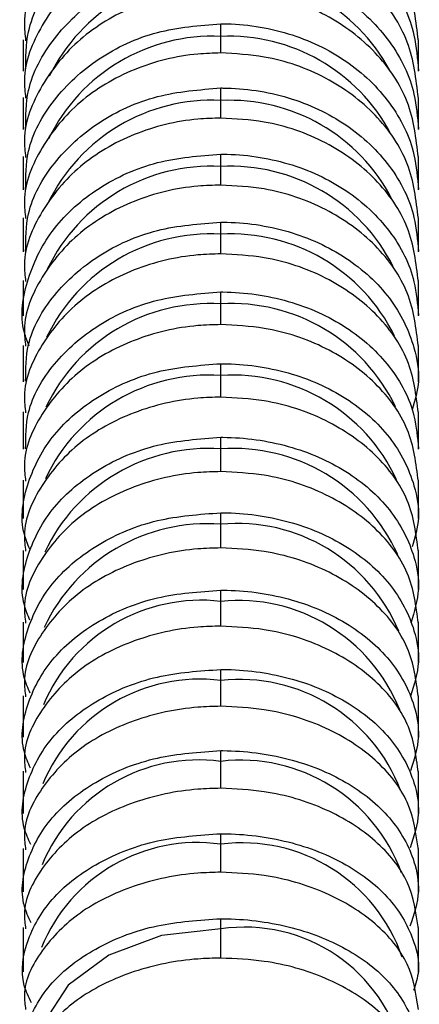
# Model space of a CAD drawing. Header units: millimetres. Extents: x 306 to 712, y 302 to 741.
# Tile 4 of 16: x 370.2 to 373.73, y 371.17 to 379.9. Entities that reach past the tile are written whole.
import ezdxf

# ---------------------------------------------------------------- set-up
doc = ezdxf.new("R2010")
doc.units = ezdxf.units.MM

msp = doc.modelspace()

# ---------------------------------------------------------------- linework, layer by layer
at = {"color": 7, "linetype": 'Continuous', "lineweight": 25}
for p, q in [((371.9764, 379.7484), (371.9764, 379.8608)), ((371.9764, 379.1807), (371.9764, 379.2915)), ((371.9764, 378.5964), (371.9764, 378.7055)), ((371.9764, 377.9954), (371.9764, 378.1029)), ((371.9764, 377.3779), (371.9764, 377.4838)), ((371.9764, 376.7438), (371.9764, 376.8482)), ((371.9764, 376.0931), (371.9764, 376.196)), ((371.9764, 375.4259), (371.9764, 375.527)), ((371.9764, 374.742), (371.9764, 374.8413)), ((371.9764, 374.0414), (371.9764, 374.1386)), ((371.9764, 373.324), (371.9764, 373.419)), ((371.9764, 372.5898), (371.9764, 372.6826)), ((371.9764, 371.8387), (371.9764, 371.9292))]:
    msp.add_line(p, q, dxfattribs=at)
at = {"color": 8, "linetype": 'Continuous', "lineweight": 25}
for p, q in [((371.9764, 379.6019), (371.9764, 379.7484)), ((371.9764, 379.0249), (371.9764, 379.1807)), ((371.9764, 378.4313), (371.9764, 378.5964)), ((371.9764, 377.8212), (371.9764, 377.9954)), ((371.9764, 377.1947), (371.9764, 377.3779)), ((371.9764, 376.5516), (371.9764, 376.7438)), ((371.9764, 375.8919), (371.9764, 376.0931)), ((371.9764, 375.2155), (371.9764, 375.4259)), ((371.9764, 374.5222), (371.9764, 374.742)), ((371.9764, 373.812), (371.9764, 374.0414)), ((371.9764, 373.085), (371.9764, 373.324)), ((371.9764, 372.3411), (371.9764, 372.5898)), ((371.9764, 371.5804), (371.9764, 371.8387))]:
    msp.add_line(p, q, dxfattribs=at)
at = {"color": 7, "linetype": 'Continuous', "lineweight": 25, "flags": 128}
msp.add_lwpolyline([(371.9764, 371.8387), (371.4515, 371.7792), (370.9834, 371.6072), (370.623, 371.3413), (370.4092, 371.0104), (370.3597, 370.7409)], dxfattribs=at)
at = {"color": 7, "linetype": 'Continuous', "lineweight": 25}
for centre, radius, start, end in [((371.9072, 378.6866), 1.6141, 87.54227, 153.92542), ((372.0424, 378.6756), 1.6249, 28.57282, 92.32878), ((371.902, 378.1372), 1.6129, 87.35561, 154.07524), ((372.048, 378.1276), 1.6224, 27.97033, 92.53076), ((371.8966, 377.5712), 1.6115, 87.16092, 154.22129), ((372.0539, 377.5632), 1.6194, 27.35767, 92.74487), ((371.891, 376.9887), 1.61, 86.95779, 154.35936), ((372.0602, 376.9827), 1.6158, 26.74023, 92.97186), ((371.8851, 376.3897), 1.6083, 86.74584, 154.48361), ((372.0667, 376.3862), 1.6117, 26.12596, 93.2124), ((371.879, 375.7744), 1.6064, 86.52425, 154.59494), ((372.0736, 375.7738), 1.607, 25.51088, 93.46799), ((371.8726, 375.1429), 1.6043, 86.29156, 154.70074), ((372.0809, 375.1456), 1.6015, 24.87936, 93.74133), ((371.8659, 374.4951), 1.6018, 86.04619, 154.80659), ((372.0886, 374.502), 1.5951, 24.2184, 94.03537), ((371.8589, 373.8312), 1.5991, 85.78652, 154.91599), ((372.1199, 373.881), 1.5515, 22.56526, 95.30615), ((371.8029, 373.2343), 1.5176, 83.43581, 157.10554), ((372.1301, 373.2088), 1.541, 21.74504, 95.72491), ((371.7923, 372.5432), 1.5095, 82.99491, 157.37239), ((372.141, 372.5215), 1.5289, 20.86737, 96.18111), ((371.7811, 371.8362), 1.5006, 82.52341, 157.65342), ((372.1526, 371.8193), 1.5151, 19.92877, 96.67959), ((371.7694, 371.1134), 1.4908, 82.01847, 157.94667), ((372.165, 371.1024), 1.4994, 18.92706, 97.22564), ((372.189, 370.4124), 1.442, 13.16819, 98.47761)]:
    msp.add_arc(centre, radius, start, end, dxfattribs=at)
for points, knots in [([(371.9764, 381.2309), (371.9087, 381.2288), (371.6451, 381.2206), (371.1955, 381.1023), (370.7062, 380.8002), (370.3737, 380.374), (370.2163, 379.9869), (370.2417, 379.7639), (370.2477, 379.7109)], [0, 0, 0, 0, 0.07419, 0.288923, 0.503658, 0.718396, 0.933141, 1, 1, 1, 1]), ([(373.7264, 379.7098), (373.707, 379.8808), (373.6683, 380.2228), (373.3666, 380.6786), (372.9226, 381.0226), (372.4305, 381.2049), (372.1054, 381.2235), (371.9764, 381.2309)], [0, 0, 0, 0, 0.2146883, 0.4293932, 0.6440952, 0.8587917, 1, 1, 1, 1]), ([(370.2477, 379.4432), (370.2483, 379.56), (370.25, 379.8463), (370.479, 380.2713), (370.8761, 380.6495), (371.399, 380.901), (371.786, 380.9327), (371.9764, 380.9483)], [0, 0, 0, 0, 0.147897, 0.362626, 0.577354, 0.79208, 1, 1, 1, 1]), ([(371.9764, 380.9483), (371.9827, 380.9483), (372.1848, 380.9477), (372.5851, 380.885), (373.1059, 380.6308), (373.497, 380.2429), (373.6987, 379.8239), (373.7187, 379.5499), (373.7264, 379.4444)], [0, 0, 0, 0, 0.006897, 0.22158, 0.436263, 0.650947, 0.865633, 1, 1, 1, 1]), ([(371.9764, 380.7051), (371.9087, 380.703), (371.6451, 380.6949), (371.1955, 380.5779), (370.7062, 380.2793), (370.3737, 379.8578), (370.2163, 379.4752), (370.2417, 379.2546), (370.2477, 379.2023)], [0, 0, 0, 0, 0.0741904, 0.2889233, 0.5036573, 0.7183959, 0.9331405, 1, 1, 1, 1]), ([(373.7264, 379.2012), (373.707, 379.3702), (373.6683, 379.7084), (373.3666, 380.1591), (372.9226, 380.4992), (372.4305, 380.6794), (372.1054, 380.6978), (371.9764, 380.7051)], [0, 0, 0, 0, 0.214688, 0.429394, 0.644096, 0.858793, 1, 1, 1, 1]), ([(370.2477, 378.9257), (370.2483, 379.0412), (370.25, 379.3241), (370.479, 379.7441), (370.8761, 380.1178), (371.399, 380.3664), (371.786, 380.3977), (371.9764, 380.4131)], [0, 0, 0, 0, 0.147897, 0.362626, 0.577354, 0.79208, 1, 1, 1, 1]), ([(371.9764, 380.4131), (371.9827, 380.4131), (372.1848, 380.4125), (372.5851, 380.3506), (373.1059, 380.0994), (373.497, 379.716), (373.6987, 379.302), (373.7187, 379.0312), (373.7264, 378.9269)], [0, 0, 0, 0, 0.0068968, 0.2215796, 0.4362625, 0.6509467, 0.865633, 1, 1, 1, 1]), ([(371.9764, 380.162), (371.9087, 380.1599), (371.6451, 380.1519), (371.1955, 380.0363), (370.7062, 379.7412), (370.3737, 379.3247), (370.2163, 378.9466), (370.2417, 378.7286), (370.2477, 378.6769)], [0, 0, 0, 0, 0.07419, 0.288923, 0.503657, 0.718396, 0.93314, 1, 1, 1, 1]), ([(373.7264, 378.6758), (373.707, 378.8429), (373.6683, 379.177), (373.3666, 379.6224), (372.9226, 379.9585), (372.4305, 380.1366), (372.1054, 380.1548), (371.9764, 380.162)], [0, 0, 0, 0, 0.214688, 0.429394, 0.644096, 0.858793, 1, 1, 1, 1]), ([(370.2477, 378.3916), (370.2483, 378.5056), (370.25, 378.7851), (370.479, 379.1999), (370.8761, 379.5691), (371.399, 379.8146), (371.786, 379.8456), (371.9764, 379.8608)], [0, 0, 0, 0, 0.147897, 0.362625, 0.577352, 0.792078, 1, 1, 1, 1]), ([(371.9764, 379.8608), (371.9827, 379.8608), (372.1848, 379.8602), (372.5851, 379.799), (373.1059, 379.5509), (373.497, 379.1723), (373.6987, 378.7633), (373.7187, 378.4958), (373.7264, 378.3928)], [0, 0, 0, 0, 0.0068959, 0.2215792, 0.4362624, 0.6509469, 0.8656331, 1, 1, 1, 1]), ([(370.2264, 379.7169), (370.2264, 379.6711), (370.2264, 379.5796), (370.2264, 379.4868), (370.2264, 379.4404)], [0, 0, 0, 0, 0.50032, 1, 1, 1, 1]), ([(373.7264, 379.4404), (373.7264, 379.4868), (373.7264, 379.5796), (373.7264, 379.6711), (373.7264, 379.7169)], [0, 0, 0, 0, 0.49968, 1, 1, 1, 1]), ([(371.9764, 379.6019), (371.9087, 379.5998), (371.6451, 379.5919), (371.1955, 379.4778), (370.7062, 379.1862), (370.3737, 378.7749), (370.2163, 378.4013), (370.2417, 378.186), (370.2477, 378.1349)], [0, 0, 0, 0, 0.07419, 0.288923, 0.503657, 0.718396, 0.93314, 1, 1, 1, 1]), ([(373.7264, 378.1339), (373.707, 378.2989), (373.6683, 378.629), (373.3666, 379.0689), (372.9226, 379.4009), (372.4305, 379.5768), (372.1054, 379.5947), (371.9764, 379.6019)], [0, 0, 0, 0, 0.214687, 0.429393, 0.644095, 0.858792, 1, 1, 1, 1]), ([(370.2477, 377.8412), (370.2483, 377.9537), (370.25, 378.2296), (370.479, 378.6391), (370.8761, 379.0036), (371.399, 379.2459), (371.786, 379.2765), (371.9764, 379.2915)], [0, 0, 0, 0, 0.147896, 0.362624, 0.577351, 0.792077, 1, 1, 1, 1]), ([(371.9764, 379.2915), (371.9827, 379.2915), (372.1848, 379.2909), (372.5851, 379.2305), (373.1059, 378.9856), (373.497, 378.6118), (373.6987, 378.208), (373.7187, 377.944), (373.7264, 377.8423)], [0, 0, 0, 0, 0.0068945, 0.2215785, 0.4362625, 0.6509473, 0.8656334, 1, 1, 1, 1]), ([(370.2264, 379.2086), (370.2264, 379.1613), (370.2264, 379.0667), (370.2264, 378.9708), (370.2264, 378.9229)], [0, 0, 0, 0, 0.500324, 1, 1, 1, 1]), ([(373.7264, 378.9229), (373.7264, 378.9708), (373.7264, 379.0667), (373.7264, 379.1613), (373.7264, 379.2086)], [0, 0, 0, 0, 0.499676, 1, 1, 1, 1]), ([(371.9764, 379.0249), (371.9087, 379.0229), (371.6451, 379.0151), (371.1955, 378.9024), (370.7062, 378.6146), (370.3737, 378.2085), (370.2163, 377.8397), (370.2417, 377.6272), (370.2477, 377.5767)], [0, 0, 0, 0, 0.074189, 0.288923, 0.503658, 0.718396, 0.933141, 1, 1, 1, 1]), ([(373.7264, 377.5757), (373.707, 377.7386), (373.6683, 378.0645), (373.3666, 378.4987), (372.9226, 378.8265), (372.4305, 379.0001), (372.1054, 379.0179), (371.9764, 379.0249)], [0, 0, 0, 0, 0.214687, 0.429391, 0.644093, 0.85879, 1, 1, 1, 1]), ([(370.2776, 377.0048), (370.2622, 377.0448), (370.1878, 377.238), (370.2502, 377.6126), (370.4718, 378.0614), (370.878, 378.4215), (371.3985, 378.6605), (371.7859, 378.6906), (371.9764, 378.7055)], [0, 0, 0, 0, 0.0499007, 0.2411322, 0.4323639, 0.6235952, 0.8148258, 1, 1, 1, 1]), ([(370.2264, 378.6835), (370.2264, 378.6347), (370.2264, 378.5371), (370.2264, 378.4382), (370.2264, 378.3888)], [0, 0, 0, 0, 0.50033, 1, 1, 1, 1]), ([(371.9764, 378.7055), (371.9827, 378.7055), (372.1848, 378.7049), (372.5851, 378.6453), (373.1059, 378.4037), (373.497, 378.0348), (373.6987, 377.6365), (373.7187, 377.376), (373.7264, 377.2757)], [0, 0, 0, 0, 0.006893, 0.221578, 0.436263, 0.650948, 0.865634, 1, 1, 1, 1]), ([(373.7264, 378.3888), (373.7264, 378.4382), (373.7264, 378.5371), (373.7264, 378.6347), (373.7264, 378.6835)], [0, 0, 0, 0, 0.49967, 1, 1, 1, 1]), ([(371.9764, 378.4313), (371.9087, 378.4293), (371.6451, 378.4216), (371.1955, 378.3104), (370.7062, 378.0265), (370.3737, 377.6258), (370.2163, 377.262), (370.2417, 377.0523), (370.2477, 377.0025)], [0, 0, 0, 0, 0.074188, 0.288922, 0.503658, 0.718397, 0.933141, 1, 1, 1, 1]), ([(373.7264, 377.0015), (373.707, 377.1622), (373.6683, 377.4837), (373.3666, 377.9122), (372.9226, 378.2355), (372.4305, 378.4069), (372.1054, 378.4243), (371.9764, 378.4313)], [0, 0, 0, 0, 0.214686, 0.42939, 0.644092, 0.858788, 1, 1, 1, 1]), ([(370.2264, 378.142), (370.2264, 378.0916), (370.2264, 377.991), (370.2264, 377.8891), (370.2264, 377.8383)], [0, 0, 0, 0, 0.500337, 1, 1, 1, 1]), ([(370.2477, 376.692), (370.2483, 376.8015), (370.25, 377.0699), (370.479, 377.4682), (370.8761, 377.8228), (371.399, 378.0585), (371.786, 378.0882), (371.9764, 378.1029)], [0, 0, 0, 0, 0.147896, 0.362623, 0.577349, 0.792074, 1, 1, 1, 1]), ([(371.9764, 378.1029), (371.9827, 378.1028), (372.1848, 378.1023), (372.5854, 378.0435), (373.1049, 377.8053), (373.5005, 377.4415), (373.6878, 377.0495), (373.7481, 376.7052), (373.6968, 376.5244), (373.673, 376.4405)], [0, 0, 0, 0, 0.006175, 0.198502, 0.390829, 0.583156, 0.775484, 0.895859, 1, 1, 1, 1]), ([(373.7264, 377.8383), (373.7264, 377.8891), (373.7264, 377.991), (373.7264, 378.0916), (373.7264, 378.142)], [0, 0, 0, 0, 0.499663, 1, 1, 1, 1]), ([(371.9764, 377.8212), (371.9087, 377.8193), (371.6451, 377.8117), (371.1955, 377.702), (370.7062, 377.4221), (370.3737, 377.027), (370.2163, 376.6683), (370.2417, 376.4616), (370.2477, 376.4125)], [0, 0, 0, 0, 0.074187, 0.288922, 0.503658, 0.718398, 0.933141, 1, 1, 1, 1]), ([(373.7264, 376.4115), (373.707, 376.57), (373.6683, 376.8869), (373.3666, 377.3094), (372.9226, 377.6282), (372.4305, 377.7971), (372.1054, 377.8144), (371.9764, 377.8212)], [0, 0, 0, 0, 0.214686, 0.42939, 0.644091, 0.858787, 1, 1, 1, 1]), ([(370.2264, 377.5841), (370.2264, 377.5322), (370.2264, 377.4286), (370.2264, 377.3238), (370.2264, 377.2715)], [0, 0, 0, 0, 0.500345, 1, 1, 1, 1]), ([(373.7264, 377.2715), (373.7264, 377.3238), (373.7264, 377.4286), (373.7264, 377.5322), (373.7264, 377.5841)], [0, 0, 0, 0, 0.499655, 1, 1, 1, 1]), ([(370.2477, 376.0938), (370.2483, 376.2016), (370.25, 376.4661), (370.479, 376.8585), (370.8761, 377.2078), (371.399, 377.4401), (371.786, 377.4694), (371.9764, 377.4838)], [0, 0, 0, 0, 0.147896, 0.362623, 0.577349, 0.792075, 1, 1, 1, 1]), ([(371.9764, 377.4838), (371.9827, 377.4838), (372.1848, 377.4832), (372.5851, 377.4254), (373.1059, 377.1906), (373.497, 376.8323), (373.6987, 376.4454), (373.7187, 376.1923), (373.7264, 376.0949)], [0, 0, 0, 0, 0.0068931, 0.2215781, 0.4362631, 0.6509486, 0.8656348, 1, 1, 1, 1]), ([(371.9764, 377.1947), (371.9087, 377.1928), (371.6451, 377.1853), (371.1955, 377.0773), (370.7062, 376.8015), (370.3737, 376.4122), (370.2163, 376.0588), (370.2417, 375.8551), (370.2477, 375.8068)], [0, 0, 0, 0, 0.074187, 0.288922, 0.503658, 0.718397, 0.933141, 1, 1, 1, 1]), ([(373.7264, 375.8058), (373.707, 375.9619), (373.6683, 376.2742), (373.3666, 376.6904), (372.9226, 377.0046), (372.4305, 377.171), (372.1054, 377.188), (371.9764, 377.1947)], [0, 0, 0, 0, 0.214686, 0.42939, 0.644091, 0.858787, 1, 1, 1, 1]), ([(370.2264, 377.01), (370.2264, 376.9567), (370.2264, 376.8502), (370.2264, 376.7424), (370.2264, 376.6886)], [0, 0, 0, 0, 0.5003537, 1, 1, 1, 1]), ([(373.7264, 376.6886), (373.7264, 376.7424), (373.7264, 376.8502), (373.7264, 376.9567), (373.7264, 377.01)], [0, 0, 0, 0, 0.4996463, 1, 1, 1, 1]), ([(370.2836, 375.2051), (370.2658, 375.2488), (370.1884, 375.439), (370.2496, 375.803), (370.472, 376.2323), (370.8779, 376.5766), (371.3986, 376.8052), (371.7859, 376.834), (371.9764, 376.8482)], [0, 0, 0, 0, 0.056758, 0.246609, 0.436461, 0.626312, 0.816162, 1, 1, 1, 1]), ([(371.9764, 376.8482), (371.9827, 376.8482), (372.1848, 376.8476), (372.5854, 376.7907), (373.105, 376.5596), (373.5004, 376.2067), (373.6881, 375.8265), (373.7483, 375.4886), (373.6955, 375.3093), (373.6704, 375.224)], [0, 0, 0, 0, 0.006144, 0.197513, 0.388882, 0.580252, 0.771622, 0.891398, 1, 1, 1, 1]), ([(371.9764, 376.5516), (371.9087, 376.5497), (371.6451, 376.5424), (371.1955, 376.436), (370.7062, 376.1645), (370.3737, 375.7813), (370.2163, 375.4334), (370.2417, 375.2329), (370.2477, 375.1853)], [0, 0, 0, 0, 0.074187, 0.288922, 0.503658, 0.718397, 0.933141, 1, 1, 1, 1]), ([(373.7264, 375.1843), (373.707, 375.338), (373.6683, 375.6455), (373.3666, 376.0552), (372.9226, 376.3645), (372.4305, 376.5283), (372.1054, 376.545), (371.9764, 376.5516)], [0, 0, 0, 0, 0.214686, 0.42939, 0.644091, 0.858788, 1, 1, 1, 1]), ([(370.2264, 376.4201), (370.2264, 376.3653), (370.2264, 376.2559), (370.2264, 376.1453), (370.2264, 376.09)], [0, 0, 0, 0, 0.500352, 1, 1, 1, 1]), ([(373.7264, 376.09), (373.7264, 376.1453), (373.7264, 376.2559), (373.7264, 376.3653), (373.7264, 376.4201)], [0, 0, 0, 0, 0.499648, 1, 1, 1, 1]), ([(370.2858, 374.5738), (370.2671, 374.6188), (370.1886, 374.8079), (370.2494, 375.1679), (370.472, 375.5902), (370.8779, 375.9289), (371.3986, 376.1537), (371.7859, 376.182), (371.9764, 376.196)], [0, 0, 0, 0, 0.05923, 0.248583, 0.437937, 0.627291, 0.816644, 1, 1, 1, 1]), ([(371.9764, 376.196), (371.9827, 376.196), (372.1848, 376.1954), (372.5854, 376.1394), (373.105, 375.9122), (373.5001, 375.565), (373.689, 375.191), (373.7492, 374.8422), (373.6902, 374.6496), (373.6596, 374.5496)], [0, 0, 0, 0, 0.006018, 0.193447, 0.380876, 0.568305, 0.755735, 0.873045, 1, 1, 1, 1]), ([(371.9764, 375.8919), (371.9087, 375.8901), (371.6451, 375.8828), (371.1955, 375.7782), (370.7062, 375.5112), (370.3737, 375.1343), (370.2163, 374.7921), (370.2417, 374.5948), (370.2477, 374.548)], [0, 0, 0, 0, 0.074188, 0.288922, 0.503657, 0.718396, 0.93314, 1, 1, 1, 1]), ([(373.7264, 374.547), (373.707, 374.6982), (373.6683, 375.0006), (373.3666, 375.4036), (372.9226, 375.7078), (372.4305, 375.869), (372.1054, 375.8854), (371.9764, 375.8919)], [0, 0, 0, 0, 0.214686, 0.42939, 0.644091, 0.858788, 1, 1, 1, 1]), ([(370.2264, 375.8146), (370.2264, 375.7584), (370.2264, 375.6461), (370.2264, 375.5326), (370.2264, 375.4759)], [0, 0, 0, 0, 0.500344, 1, 1, 1, 1]), ([(373.7264, 375.4759), (373.7264, 375.5326), (373.7264, 375.6461), (373.7264, 375.7584), (373.7264, 375.8146)], [0, 0, 0, 0, 0.499656, 1, 1, 1, 1]), ([(370.2881, 373.9269), (370.2684, 373.9732), (370.1887, 374.1609), (370.2491, 374.5168), (370.4721, 374.9317), (370.8779, 375.2645), (371.3986, 375.4854), (371.7859, 375.5133), (371.9764, 375.527)], [0, 0, 0, 0, 0.061791, 0.250629, 0.439467, 0.628305, 0.817143, 1, 1, 1, 1]), ([(371.9764, 375.527), (371.9827, 375.527), (372.1848, 375.5265), (372.5854, 375.4714), (373.1051, 375.2481), (373.5, 374.907), (373.6891, 374.5395), (373.7493, 374.1944), (373.6895, 374.0028), (373.658, 373.9022)], [0, 0, 0, 0, 0.006, 0.192863, 0.379727, 0.566592, 0.753457, 0.870413, 1, 1, 1, 1]), ([(370.2264, 375.1935), (370.2264, 375.1358), (370.2264, 375.0206), (370.2264, 374.9042), (370.2264, 374.846)], [0, 0, 0, 0, 0.500334, 1, 1, 1, 1]), ([(371.9764, 375.2155), (371.9087, 375.2136), (371.6451, 375.2065), (371.1955, 375.1037), (370.7062, 374.8413), (370.3737, 374.471), (370.2163, 374.1347), (370.2417, 373.9409), (370.2477, 373.8949)], [0, 0, 0, 0, 0.0741885, 0.2889221, 0.5036568, 0.7183953, 0.933139, 1, 1, 1, 1]), ([(373.7264, 373.8939), (373.707, 374.0425), (373.6683, 374.3396), (373.3666, 374.7357), (372.9226, 375.0345), (372.4305, 375.1929), (372.1054, 375.209), (371.9764, 375.2155)], [0, 0, 0, 0, 0.214685, 0.42939, 0.644092, 0.85879, 1, 1, 1, 1]), ([(373.7264, 374.846), (373.7264, 374.9042), (373.7264, 375.0206), (373.7264, 375.1358), (373.7264, 375.1935)], [0, 0, 0, 0, 0.499666, 1, 1, 1, 1]), ([(370.2905, 373.2643), (370.2699, 373.3118), (370.1889, 373.4981), (370.2489, 373.8496), (370.4721, 374.257), (370.8779, 374.5836), (371.3986, 374.8004), (371.7859, 374.8278), (371.9764, 374.8413)], [0, 0, 0, 0, 0.064451, 0.252753, 0.441056, 0.629359, 0.817661, 1, 1, 1, 1]), ([(371.9764, 374.8413), (371.9827, 374.8412), (372.1848, 374.8407), (372.5854, 374.7867), (373.1051, 374.5675), (373.5, 374.2327), (373.6893, 373.8719), (373.7495, 373.5307), (373.6886, 373.3403), (373.6563, 373.2391)], [0, 0, 0, 0, 0.005981, 0.192255, 0.378529, 0.564803, 0.751079, 0.867665, 1, 1, 1, 1]), ([(370.2264, 374.5567), (370.2264, 374.4976), (370.2264, 374.3794), (370.2264, 374.26), (370.2264, 374.2004)], [0, 0, 0, 0, 0.500323, 1, 1, 1, 1]), ([(371.9764, 374.5222), (371.9087, 374.5204), (371.6451, 374.5134), (371.1955, 374.4125), (370.7062, 374.1549), (370.3737, 373.7914), (370.2163, 373.4614), (370.2417, 373.2711), (370.2477, 373.226)], [0, 0, 0, 0, 0.074189, 0.288922, 0.503656, 0.718394, 0.933138, 1, 1, 1, 1]), ([(373.7264, 373.225), (373.707, 373.3709), (373.6683, 373.6625), (373.3666, 374.0512), (372.9226, 374.3446), (372.4305, 374.5), (372.1054, 374.5159), (371.9764, 374.5222)], [0, 0, 0, 0, 0.214685, 0.42939, 0.644093, 0.858791, 1, 1, 1, 1]), ([(373.7264, 374.2004), (373.7264, 374.26), (373.7264, 374.3794), (373.7264, 374.4976), (373.7264, 374.5567)], [0, 0, 0, 0, 0.499677, 1, 1, 1, 1]), ([(370.293, 372.5861), (370.2713, 372.6348), (370.1891, 372.8196), (370.2487, 373.1664), (370.4722, 373.5658), (370.8779, 373.886), (371.3986, 374.0986), (371.7859, 374.1254), (371.9764, 374.1386)], [0, 0, 0, 0, 0.067227, 0.254971, 0.442715, 0.630459, 0.818202, 1, 1, 1, 1]), ([(371.9764, 374.1386), (371.9827, 374.1386), (372.1848, 374.1381), (372.5853, 374.0851), (373.1051, 373.8702), (373.4999, 373.542), (373.6895, 373.1883), (373.7497, 372.85), (373.6874, 372.6597), (373.6537, 372.5567)], [0, 0, 0, 0, 0.005951, 0.191314, 0.376676, 0.562039, 0.747402, 0.863418, 1, 1, 1, 1]), ([(370.2264, 373.9041), (370.2264, 373.8435), (370.2264, 373.7224), (370.2264, 373.6001), (370.2264, 373.539)], [0, 0, 0, 0, 0.500311, 1, 1, 1, 1]), ([(373.7264, 373.539), (373.7264, 373.6001), (373.7264, 373.7224), (373.7264, 373.8435), (373.7264, 373.9041)], [0, 0, 0, 0, 0.499689, 1, 1, 1, 1]), ([(371.9764, 373.812), (371.9087, 373.8103), (371.6451, 373.8034), (371.1955, 373.7045), (370.7062, 373.452), (370.3737, 373.0956), (370.2163, 372.772), (370.2417, 372.5855), (370.2477, 372.5412)], [0, 0, 0, 0, 0.0741902, 0.2889223, 0.5036556, 0.7183934, 0.9331372, 1, 1, 1, 1]), ([(373.7264, 372.5403), (373.707, 372.6833), (373.6683, 372.9692), (373.3666, 373.3503), (372.9226, 373.6379), (372.4305, 373.7903), (372.1054, 373.8059), (371.9764, 373.812)], [0, 0, 0, 0, 0.214684, 0.429391, 0.644094, 0.858792, 1, 1, 1, 1]), ([(370.2957, 371.8922), (370.2729, 371.9421), (370.1893, 372.1252), (370.2485, 372.4671), (370.4723, 372.8582), (370.8779, 373.1717), (371.3986, 373.3798), (371.7859, 373.4061), (371.9764, 373.419)], [0, 0, 0, 0, 0.0701427, 0.2572999, 0.4444571, 0.6316141, 0.8187705, 1, 1, 1, 1]), ([(371.9764, 373.419), (371.9827, 373.419), (372.1848, 373.4185), (372.5853, 373.3666), (373.1051, 373.1562), (373.4999, 372.8349), (373.6896, 372.4886), (373.7498, 372.1549), (373.6866, 371.9661), (373.652, 371.863)], [0, 0, 0, 0, 0.005932, 0.19069, 0.375449, 0.560208, 0.744967, 0.860605, 1, 1, 1, 1]), ([(370.2264, 373.2358), (370.2264, 373.1737), (370.2264, 373.0496), (370.2264, 372.9243), (370.2264, 372.8617)], [0, 0, 0, 0, 0.500297, 1, 1, 1, 1]), ([(373.7264, 372.8617), (373.7264, 372.9243), (373.7264, 373.0496), (373.7264, 373.1737), (373.7264, 373.2358)], [0, 0, 0, 0, 0.499703, 1, 1, 1, 1]), ([(371.9764, 373.085), (371.9087, 373.0833), (371.6451, 373.0766), (371.1955, 372.9798), (370.7062, 372.7325), (370.3737, 372.3836), (370.2163, 372.0668), (370.2417, 371.8841), (370.2477, 371.8408)], [0, 0, 0, 0, 0.074191, 0.288922, 0.503655, 0.718393, 0.933136, 1, 1, 1, 1]), ([(373.7264, 371.8399), (373.707, 371.9799), (373.6683, 372.2598), (373.3666, 372.633), (372.9226, 372.9146), (372.4305, 373.0638), (372.1054, 373.079), (371.9764, 373.085)], [0, 0, 0, 0, 0.214684, 0.429391, 0.644095, 0.858793, 1, 1, 1, 1]), ([(370.2985, 371.1828), (370.2745, 371.2339), (370.1895, 371.4152), (370.2482, 371.7519), (370.4723, 372.1342), (370.8779, 372.4408), (371.3986, 372.6442), (371.7859, 372.6699), (371.9764, 372.6826)], [0, 0, 0, 0, 0.073229, 0.259765, 0.446301, 0.632837, 0.819372, 1, 1, 1, 1]), ([(371.9764, 372.6826), (371.9827, 372.6825), (372.1848, 372.682), (372.5854, 372.6313), (373.1048, 372.4256), (373.5009, 372.1114), (373.6865, 371.773), (373.7474, 371.4917), (373.7027, 371.3512), (373.6846, 371.2945)], [0, 0, 0, 0, 0.006318, 0.203102, 0.399886, 0.59667, 0.793455, 0.91662, 1, 1, 1, 1]), ([(370.2264, 372.5516), (370.2264, 372.488), (370.2264, 372.3609), (370.2264, 372.2327), (370.2264, 372.1686)], [0, 0, 0, 0, 0.500283, 1, 1, 1, 1]), ([(373.7264, 372.1686), (373.7264, 372.2327), (373.7264, 372.3609), (373.7264, 372.488), (373.7264, 372.5516)], [0, 0, 0, 0, 0.499717, 1, 1, 1, 1]), ([(371.9764, 372.3411), (371.9087, 372.3394), (371.6451, 372.3329), (371.1955, 372.2382), (370.7062, 371.9965), (370.3737, 371.6553), (370.2163, 371.3456), (370.2417, 371.1671), (370.2477, 371.1247)], [0, 0, 0, 0, 0.074191, 0.288922, 0.503655, 0.718392, 0.933136, 1, 1, 1, 1]), ([(373.7264, 371.1238), (373.707, 371.2606), (373.6683, 371.5344), (373.3666, 371.8992), (372.9226, 372.1745), (372.4305, 372.3203), (372.1054, 372.3352), (371.9764, 372.3411)], [0, 0, 0, 0, 0.214684, 0.429391, 0.644095, 0.858793, 1, 1, 1, 1]), ([(370.3015, 370.4579), (370.2763, 370.5102), (370.1898, 370.6896), (370.248, 371.0207), (370.4724, 371.394), (370.8778, 371.6932), (371.3986, 371.8918), (371.7859, 371.9169), (371.9764, 371.9292)], [0, 0, 0, 0, 0.076521, 0.262394, 0.448267, 0.63414, 0.820012, 1, 1, 1, 1]), ([(371.9764, 371.9292), (371.9827, 371.9292), (372.1848, 371.9287), (372.5854, 371.8792), (373.1049, 371.6784), (373.5008, 371.3717), (373.6868, 371.0413), (373.7475, 370.7641), (373.7017, 370.6244), (373.6826, 370.5665)], [0, 0, 0, 0, 0.006293, 0.202315, 0.398337, 0.594359, 0.790381, 0.913068, 1, 1, 1, 1]), ([(370.2264, 371.8516), (370.2264, 371.7865), (370.2264, 371.6564), (370.2264, 371.5252), (370.2264, 371.4596)], [0, 0, 0, 0, 0.500267, 1, 1, 1, 1]), ([(373.7264, 371.4596), (373.7264, 371.5252), (373.7264, 371.6564), (373.7264, 371.7865), (373.7264, 371.8516)], [0, 0, 0, 0, 0.499733, 1, 1, 1, 1]), ([(371.9764, 371.5804), (371.9087, 371.5787), (371.6451, 371.5723), (371.1955, 371.4799), (370.7062, 371.2439), (370.3737, 370.9109), (370.2163, 370.6086), (370.2417, 370.4343), (370.2477, 370.3929)], [0, 0, 0, 0, 0.074187, 0.288921, 0.503656, 0.718394, 0.933137, 1, 1, 1, 1]), ([(373.7264, 370.3921), (373.707, 370.5257), (373.6683, 370.7929), (373.3666, 371.1489), (372.9226, 371.4177), (372.4305, 371.5601), (372.1054, 371.5746), (371.9764, 371.5804)], [0, 0, 0, 0, 0.2146813, 0.4293861, 0.6440886, 0.8587867, 1, 1, 1, 1])]:
    msp.add_open_spline(points, degree=3, knots=knots, dxfattribs=at)

doc.saveas('drawing.dxf')
